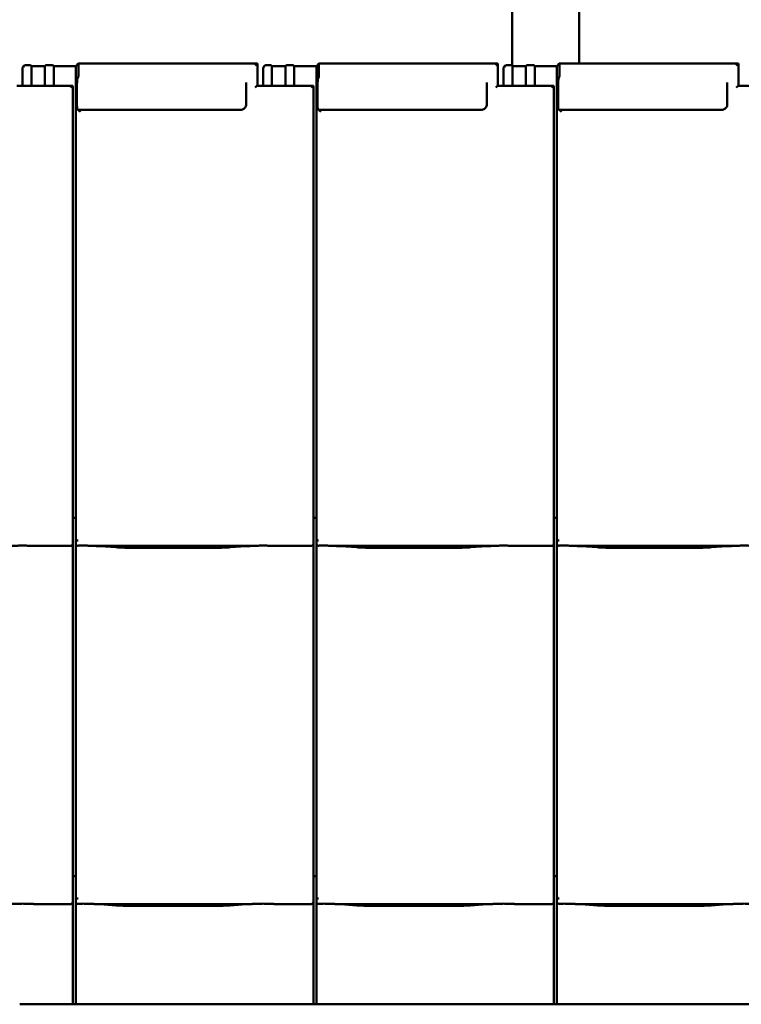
# Model space of a CAD drawing. Header units: millimetres. Extents: x 200 to 13555, y -185 to 8310.
# Tile 38 of 70: x 4682 to 5327, y 5744 to 6624. Entities that reach past the tile are written whole.
import ezdxf

# ---------------------------------------------------------------- set-up
doc = ezdxf.new("R2010")
doc.units = ezdxf.units.MM
doc.header["$LTSCALE"] = 10
doc.layers.add('Sichtbare Kanten(DIN)', color=7, linetype='Continuous', lineweight=50)

msp = doc.modelspace()

# ---------------------------------------------------------------- linework, layer by layer
at = {"layer": 'Sichtbare Kanten(DIN)'}
for p, q in [((5122.14, 6812.74), (5122.14, 6582.55)), ((5182.14, 6812.74), (5182.14, 6584.54)), ((4685.8, 6582.29), (4684.54, 6580.83)), ((4687.39, 6583.06), (4689.89, 6583.06)), ((4691.88, 6582.84), (4692.54, 6582.09)), ((4692.54, 6582.09), (4704.54, 6582.09)), ((4692.54, 6582.09), (4692.54, 6564.69)), ((4704.54, 6582.09), (4705.19, 6582.84)), ((4704.54, 6582.09), (4704.54, 6564.69)), ((4707.18, 6583.06), (4709.89, 6583.06)), ((4711.88, 6582.84), (4712.54, 6582.09)), ((4712.54, 6582.09), (4732.22, 6582.09)), ((4712.54, 6582.09), (4712.54, 6564.69)), ((4732.22, 6582.09), (4734.33, 6584.52)), ((4732.22, 6582.09), (4732.22, 6182.09)), ((4894.52, 6584.54), (4734.35, 6584.54)), ((4734.54, 6582.78), (4734.54, 6574.64)), ((4894.54, 6564.69), (4894.54, 6584.52)), ((4900.8, 6582.29), (4899.54, 6580.83)), ((4902.39, 6583.06), (4904.89, 6583.06)), ((4906.88, 6582.84), (4907.54, 6582.09)), ((4907.54, 6582.09), (4919.54, 6582.09)), ((4907.54, 6582.09), (4907.54, 6564.69)), ((4919.54, 6582.09), (4920.19, 6582.84)), ((4919.54, 6582.09), (4919.54, 6564.69)), ((4922.18, 6583.06), (4924.89, 6583.06)), ((4926.88, 6582.84), (4927.54, 6582.09)), ((4927.54, 6582.09), (4947.22, 6582.09)), ((4927.54, 6582.09), (4927.54, 6564.69)), ((4947.22, 6582.09), (4949.33, 6584.52)), ((4947.22, 6582.09), (4947.22, 6182.09)), ((5109.52, 6584.54), (4949.35, 6584.54)), ((4949.54, 6582.78), (4949.54, 6574.64)), ((5109.54, 6564.69), (5109.54, 6584.52)), ((5115.8, 6582.29), (5114.54, 6580.83)), ((5117.39, 6583.06), (5119.89, 6583.06)), ((5121.88, 6582.84), (5122.54, 6582.09)), ((5122.54, 6582.09), (5134.54, 6582.09)), ((5122.54, 6582.09), (5122.54, 6564.69)), ((5134.54, 6582.09), (5135.19, 6582.84)), ((5134.54, 6582.09), (5134.54, 6564.69)), ((5137.18, 6583.06), (5139.89, 6583.06)), ((5141.88, 6582.84), (5142.54, 6582.09)), ((5142.54, 6582.09), (5162.22, 6582.09)), ((5142.54, 6582.09), (5142.54, 6564.69)), ((5162.22, 6582.09), (5164.33, 6584.52)), ((5162.22, 6582.09), (5162.22, 6182.09)), ((5324.52, 6584.54), (5164.35, 6584.54)), ((5164.54, 6582.78), (5164.54, 6574.64)), ((5324.54, 6564.69), (5324.54, 6584.52)), ((4684.54, 6580.1), (4684.54, 6580.83)), ((4684.54, 6580.1), (4684.54, 6564.69)), ((4899.54, 6580.1), (4899.54, 6580.83)), ((4899.54, 6580.1), (4899.54, 6564.69)), ((5114.54, 6580.1), (5114.54, 6580.83)), ((5114.54, 6580.1), (5114.54, 6564.69)), ((4729.52, 6564.69), (4679.52, 6564.69)), ((4729.54, 6185.2), (4729.54, 6564.67)), ((4733.27, 6565.67), (4733.27, 6547.34)), ((4734.35, 6572.45), (4733.75, 6571.15)), ((4884.54, 6567.41), (4884.54, 6548.03)), ((4944.52, 6564.69), (4894.52, 6564.69)), ((4944.54, 6185.2), (4944.54, 6564.67)), ((4948.27, 6565.67), (4948.27, 6547.34)), ((4949.35, 6572.45), (4948.75, 6571.15)), ((5099.54, 6567.41), (5099.54, 6548.03)), ((5159.52, 6564.69), (5109.52, 6564.69)), ((5159.54, 6185.2), (5159.54, 6564.67)), ((5163.27, 6565.67), (5163.27, 6547.34)), ((5164.35, 6572.45), (5163.75, 6571.15)), ((5314.54, 6567.41), (5314.54, 6548.03)), ((5374.52, 6564.69), (5324.52, 6564.69)), ((4733.75, 6542.95), (4734.35, 6543.05)), ((4879.54, 6543.05), (4734.35, 6543.05)), ((4948.75, 6542.95), (4949.35, 6543.05)), ((5094.54, 6543.05), (4949.35, 6543.05)), ((5163.75, 6542.95), (5164.35, 6543.05)), ((5309.54, 6543.05), (5164.35, 6543.05)), ((4729.54, 6185.2), (4729.54, 6160.4)), ((4732.22, 6178.38), (4729.54, 6178.38)), ((4732.22, 6182.09), (4732.22, 6160.11)), ((4944.54, 6185.2), (4944.54, 6160.4)), ((4947.22, 6178.38), (4944.54, 6178.38)), ((4947.22, 6182.09), (4947.22, 6160.11)), ((5159.54, 6185.2), (5159.54, 6160.4)), ((5162.22, 6178.38), (5159.54, 6178.38)), ((5162.22, 6182.09), (5162.22, 6160.11)), ((4729.54, 6155.36), (4729.54, 6160.4)), ((4732.22, 6160.11), (4732.22, 6155.36)), ((4944.54, 6155.36), (4944.54, 6160.4)), ((4947.22, 6160.11), (4947.22, 6155.36)), ((5159.54, 6155.36), (5159.54, 6160.4)), ((5162.22, 6160.11), (5162.22, 6155.36)), ((4695.74, 6153.34), (4727.54, 6153.34)), ((4729.54, 5865.2), (4729.54, 6155.36)), ((4732.22, 6155.36), (4732.22, 5862.09)), ((4750.08, 6153.34), (4888.47, 6153.34)), ((4754.03, 6153.1), (4768.42, 6152.16)), ((4781.87, 6151.74), (4856.68, 6151.74)), ((4870.13, 6152.16), (4884.52, 6153.1)), ((4910.74, 6153.34), (4942.54, 6153.34)), ((4944.54, 5865.2), (4944.54, 6155.36)), ((4947.22, 6155.36), (4947.22, 5862.09)), ((4965.08, 6153.34), (5103.47, 6153.34)), ((4969.03, 6153.1), (4983.42, 6152.16)), ((4996.87, 6151.74), (5071.68, 6151.74)), ((5085.13, 6152.16), (5099.52, 6153.1)), ((5125.74, 6153.34), (5157.54, 6153.34)), ((5159.54, 5865.2), (5159.54, 6155.36)), ((5162.22, 6155.36), (5162.22, 5862.09)), ((5180.08, 6153.34), (5318.47, 6153.34)), ((5184.03, 6153.1), (5198.42, 6152.16)), ((5211.87, 6151.74), (5286.68, 6151.74)), ((5300.13, 6152.16), (5314.52, 6153.1)), ((4729.54, 5865.2), (4729.54, 5840.4)), ((4732.22, 5862.09), (4732.22, 5840.11)), ((4944.54, 5865.2), (4944.54, 5840.4)), ((4947.22, 5862.09), (4947.22, 5840.11)), ((5159.54, 5865.2), (5159.54, 5840.4)), ((5162.22, 5862.09), (5162.22, 5840.11)), ((4732.22, 5858.38), (4729.54, 5858.38)), ((4947.22, 5858.38), (4944.54, 5858.38)), ((5162.22, 5858.38), (5159.54, 5858.38)), ((4729.54, 5835.36), (4729.54, 5840.4)), ((4729.54, 5743.74), (4729.54, 5835.36)), ((4732.22, 5840.11), (4732.22, 5835.36)), ((4732.22, 5835.36), (4732.22, 5743.74)), ((4944.54, 5835.36), (4944.54, 5840.4)), ((4944.54, 5743.74), (4944.54, 5835.36)), ((4947.22, 5840.11), (4947.22, 5835.36)), ((4947.22, 5835.36), (4947.22, 5743.74)), ((5159.54, 5835.36), (5159.54, 5840.4)), ((5159.54, 5743.74), (5159.54, 5835.36)), ((5162.22, 5840.11), (5162.22, 5835.36)), ((5162.22, 5835.36), (5162.22, 5743.74)), ((4695.74, 5833.34), (4727.54, 5833.34)), ((4750.08, 5833.34), (4888.47, 5833.34)), ((4754.03, 5833.1), (4768.42, 5832.16)), ((4781.87, 5831.74), (4856.68, 5831.74)), ((4870.13, 5832.16), (4884.52, 5833.1)), ((4910.74, 5833.34), (4942.54, 5833.34)), ((4965.08, 5833.34), (5103.47, 5833.34)), ((4969.03, 5833.1), (4983.42, 5832.16)), ((4996.87, 5831.74), (5071.68, 5831.74)), ((5085.13, 5832.16), (5099.52, 5833.1)), ((5125.74, 5833.34), (5157.54, 5833.34)), ((5180.08, 5833.34), (5318.47, 5833.34)), ((5184.03, 5833.1), (5198.42, 5832.16)), ((5211.87, 5831.74), (5286.68, 5831.74)), ((5300.13, 5832.16), (5314.52, 5833.1)), ((4682.06, 5743.74), (4727.54, 5743.74)), ((4727.54, 5743.74), (4729.54, 5743.74)), ((4729.54, 5743.74), (4732.22, 5743.74)), ((4732.22, 5743.74), (4734.35, 5743.74)), ((4734.35, 5743.74), (4736.34, 5743.74)), ((4736.34, 5743.74), (4744.01, 5743.74)), ((4744.01, 5743.74), (4748.77, 5743.74)), ((4748.77, 5743.74), (4768.37, 5743.74)), ((4795.33, 5743.74), (4845.74, 5743.74)), ((4872.7, 5743.74), (4892.31, 5743.74)), ((4892.31, 5743.74), (4897.06, 5743.74)), ((4897.06, 5743.74), (4942.54, 5743.74)), ((4942.54, 5743.74), (4944.54, 5743.74)), ((4944.54, 5743.74), (4947.22, 5743.74)), ((4947.22, 5743.74), (4949.35, 5743.74)), ((4949.35, 5743.74), (4951.34, 5743.74)), ((4951.34, 5743.74), (4959.01, 5743.74)), ((4959.01, 5743.74), (4963.77, 5743.74)), ((4963.77, 5743.74), (4983.37, 5743.74)), ((5010.33, 5743.74), (5060.74, 5743.74)), ((5087.7, 5743.74), (5107.31, 5743.74)), ((5107.31, 5743.74), (5112.06, 5743.74)), ((5112.06, 5743.74), (5157.54, 5743.74)), ((5157.54, 5743.74), (5159.54, 5743.74)), ((5159.54, 5743.74), (5162.22, 5743.74)), ((5162.22, 5743.74), (5164.35, 5743.74)), ((5164.35, 5743.74), (5166.34, 5743.74)), ((5166.34, 5743.74), (5174.01, 5743.74)), ((5174.01, 5743.74), (5178.77, 5743.74)), ((5178.77, 5743.74), (5198.37, 5743.74)), ((5225.33, 5743.74), (5275.74, 5743.74)), ((5302.7, 5743.74), (5322.31, 5743.74)), ((5322.31, 5743.74), (5327.06, 5743.74)), ((5327.06, 5743.74), (5372.54, 5743.74))]:
    msp.add_line(p, q, dxfattribs=at)
for centre, major_axis, ratio, start_param, end_param in [((4687.18, 6580.83), (0.79, 2.12), 0.866961, 0.404989, 1.871065), ((4687.39, 6581.08), (-2.01, 0), 0.987109, 4.712389, 4.817109), ((4689.89, 6582.82), (2, 0), 0.121869, 0.10472, 1.570796), ((4707.18, 6582.82), (-2, 0), 0.121869, 4.712389, 6.178466), ((4709.89, 6582.82), (2, 0), 0.121869, 0.10472, 1.570796), ((4734.33, 6582.54), (-0.03, -2), 0.104304, 1.69432, 3.265116), ((4892.54, 6582.54), (2, 2), 0.061163, 6.222099, 7.792895), ((4902.18, 6580.83), (0.79, 2.12), 0.866961, 0.404989, 1.871065), ((4902.39, 6581.08), (-2.01, 0), 0.987109, 4.712389, 4.817109), ((4904.89, 6582.82), (2, 0), 0.121869, 0.10472, 1.570796), ((4922.18, 6582.82), (-2, 0), 0.121869, 4.712389, 6.178466), ((4924.89, 6582.82), (2, 0), 0.121869, 0.10472, 1.570796), ((4949.33, 6582.54), (-0.03, -2), 0.104304, 1.69432, 3.265116), ((5107.54, 6582.54), (2, 2), 0.061163, 6.222099, 7.792895), ((5117.18, 6580.83), (0.79, 2.12), 0.866961, 0.404989, 1.871065), ((5117.39, 6581.08), (-2.01, 0), 0.987109, 4.712389, 4.817109), ((5119.89, 6582.82), (2, 0), 0.121869, 0.10472, 1.570796), ((5137.18, 6582.82), (-2, 0), 0.121869, 4.712389, 6.178466), ((5139.89, 6582.82), (2, 0), 0.121869, 0.10472, 1.570796), ((5164.33, 6582.54), (-0.03, -2), 0.104304, 1.69432, 3.265116), ((5322.54, 6582.54), (2, 2), 0.061163, 6.222099, 7.792895), ((4734.33, 6574.4), (-0.03, -2), 0.104304, 0.228243, 1.69432), ((4949.33, 6574.4), (-0.03, -2), 0.104304, 0.228243, 1.69432), ((5164.33, 6574.4), (-0.03, -2), 0.104304, 0.228243, 1.69432), ((4727.54, 6562.69), (2, 2), 0.061163, 6.222099, 7.792895), ((4733.8, 6566.28), (-0.06, -5), 0.104304, 3.369836, 4.835913), ((4892.54, 6562.69), (-2, -2), 0.061163, 3.202679, 4.651302), ((4942.54, 6562.69), (2, 2), 0.061163, 6.222099, 7.792895), ((4948.8, 6566.28), (-0.06, -5), 0.104304, 3.369836, 4.835913), ((5107.54, 6562.69), (-2, -2), 0.061163, 3.202679, 4.651302), ((5157.54, 6562.69), (2, 2), 0.061163, 6.222099, 7.792895), ((5163.8, 6566.28), (-0.06, -5), 0.104304, 3.369836, 4.835913), ((5322.54, 6562.69), (-2, -2), 0.061163, 3.202679, 4.651302), ((4733.8, 6547.95), (-0.06, -5), 0.104304, 4.835913, 6.301989), ((4948.8, 6547.95), (-0.06, -5), 0.104304, 4.835913, 6.301989), ((5163.8, 6547.95), (-0.06, -5), 0.104304, 4.835913, 6.301989), ((4736.34, 6541.05), (-2, 2), 0.061163, 4.773475, 6.239552), ((4951.34, 6541.05), (-2, 2), 0.061163, 4.773475, 6.239552), ((5166.34, 6541.05), (-2, 2), 0.061163, 4.773475, 6.239552), ((4734.22, 6165.76), (-1.9, -5.99), 0.101889, 5.972814, 5.990966), ((4734.22, 6160.08), (1.97, -0.34), 0.953832, 3.32216, 4.874804), ((4949.22, 6165.76), (-1.9, -5.99), 0.101889, 5.972814, 5.990966), ((4949.22, 6160.08), (1.97, -0.34), 0.953832, 3.32216, 4.874804), ((5164.22, 6165.76), (-1.9, -5.99), 0.101889, 5.972814, 5.990966), ((5164.22, 6160.08), (1.97, -0.34), 0.953832, 3.32216, 4.874804), ((4727.54, 6155.36), (0, -2.02), 0.992203, 0, 1.570796), ((4734.22, 6155.36), (0, -2.02), 0.992203, 4.712389, 5.523328), ((4942.54, 6155.36), (0, -2.02), 0.992203, 0, 1.570796), ((4949.22, 6155.36), (0, -2.02), 0.992203, 4.712389, 5.523328), ((5157.54, 6155.36), (0, -2.02), 0.992203, 0, 1.570796), ((5164.22, 6155.36), (0, -2.02), 0.992203, 4.712389, 5.523328), ((4727.54, 5835.36), (0, -2.02), 0.992203, 0, 1.570796), ((4734.22, 5845.76), (-1.9, -5.99), 0.101889, 5.972814, 5.990966), ((4734.22, 5840.08), (1.97, -0.34), 0.953832, 3.32216, 4.874804), ((4734.22, 5835.36), (0, -2.02), 0.992203, 4.712389, 5.523328), ((4942.54, 5835.36), (0, -2.02), 0.992203, 0, 1.570796), ((4949.22, 5845.76), (-1.9, -5.99), 0.101889, 5.972814, 5.990966), ((4949.22, 5840.08), (1.97, -0.34), 0.953832, 3.32216, 4.874804), ((4949.22, 5835.36), (0, -2.02), 0.992203, 4.712389, 5.523328), ((5157.54, 5835.36), (0, -2.02), 0.992203, 0, 1.570796), ((5164.22, 5845.76), (-1.9, -5.99), 0.101889, 5.972814, 5.990966), ((5164.22, 5840.08), (1.97, -0.34), 0.953832, 3.32216, 4.874804), ((5164.22, 5835.36), (0, -2.02), 0.992203, 4.712389, 5.523328)]:
    msp.add_ellipse(centre, major_axis=major_axis, ratio=ratio, start_param=start_param, end_param=end_param, dxfattribs=at)
for points, knots in [([(4884.54, 6548.03), (4884.54, 6547.51), (4884.45, 6546.99), (4884.13, 6546), (4883.89, 6545.53), (4883.27, 6544.68), (4882.9, 6544.31), (4882.05, 6543.69), (4881.58, 6543.45), (4880.58, 6543.13), (4880.06, 6543.05), (4879.54, 6543.05)], [-1.570796, -1.570796, -1.570796, -1.570796, -1.256637, -1.256637, -0.942478, -0.942478, -0.628319, -0.628319, -0.314159, -0.314159, 0, 0, 0, 0]), ([(5099.54, 6548.03), (5099.54, 6547.51), (5099.45, 6546.99), (5099.13, 6546), (5098.89, 6545.53), (5098.27, 6544.68), (5097.9, 6544.31), (5097.05, 6543.69), (5096.58, 6543.45), (5095.58, 6543.13), (5095.06, 6543.05), (5094.54, 6543.05)], [-1.570796, -1.570796, -1.570796, -1.570796, -1.256637, -1.256637, -0.942478, -0.942478, -0.628319, -0.628319, -0.314159, -0.314159, 0, 0, 0, 0]), ([(5314.54, 6548.03), (5314.54, 6547.51), (5314.45, 6546.99), (5314.13, 6546), (5313.89, 6545.53), (5313.27, 6544.68), (5312.9, 6544.31), (5312.05, 6543.69), (5311.58, 6543.45), (5310.58, 6543.13), (5310.06, 6543.05), (5309.54, 6543.05)], [-1.570796, -1.570796, -1.570796, -1.570796, -1.256637, -1.256637, -0.942478, -0.942478, -0.628319, -0.628319, -0.314159, -0.314159, 0, 0, 0, 0]), ([(4695.74, 6153.34), (4695.38, 6153.34), (4694.99, 6153.36), (4694.21, 6153.39), (4693.82, 6153.41), (4692.08, 6153.49), (4690.57, 6153.56), (4687.53, 6153.65), (4686, 6153.68), (4683.21, 6153.68), (4681.68, 6153.65), (4678.64, 6153.56), (4677.13, 6153.49), (4675.4, 6153.41), (4675, 6153.39), (4674.22, 6153.36), (4673.83, 6153.34), (4673.47, 6153.34)], [1.226544, 1.226544, 1.226544, 1.226544, 1.334775, 1.334775, 1.443007, 1.443007, 1.860908, 1.860908, 2.278809, 2.278809, 2.69671, 2.69671, 3.11461, 3.11461, 3.222842, 3.222842, 3.331074, 3.331074, 3.331074, 3.331074]), ([(4694.98, 6153.36), (4694.96, 6153.36), (4694.94, 6153.36), (4694.9, 6153.36), (4694.89, 6153.36), (4694.85, 6153.36), (4694.83, 6153.36), (4694.8, 6153.36), (4694.78, 6153.37), (4694.74, 6153.37), (4694.72, 6153.37), (4694.7, 6153.37)], [4.37952398, 4.37952398, 4.37952398, 4.37952398, 4.381345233, 4.381345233, 4.383166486, 4.383166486, 4.384987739, 4.384987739, 4.386808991, 4.386808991, 4.388630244, 4.388630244, 4.388630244, 4.388630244]), ([(4732.85, 6153.89), (4732.98, 6153.81), (4733.12, 6153.75), (4733.43, 6153.65), (4733.61, 6153.62), (4733.86, 6153.6), (4733.93, 6153.6), (4734.05, 6153.6), (4734.1, 6153.6), (4734.17, 6153.6), (4734.2, 6153.6), (4734.22, 6153.6)], [-0.5371849, -0.5371849, -0.5371849, -0.5371849, -0.4701715, -0.4701715, -0.3994312, -0.3994312, -0.370279, -0.370279, -0.3542794, -0.3542794, -0.3446725, -0.3446725, -0.3446725, -0.3446725]), ([(4750.08, 6153.34), (4749.72, 6153.34), (4749.33, 6153.36), (4748.55, 6153.39), (4748.15, 6153.41), (4746.42, 6153.49), (4744.91, 6153.56), (4741.87, 6153.65), (4740.34, 6153.68), (4738.94, 6153.68), (4737.55, 6153.68), (4736.02, 6153.65), (4734.41, 6153.61), (4734.32, 6153.6), (4734.22, 6153.6)], [-1.052265, -1.052265, -1.052265, -1.052265, -0.944033, -0.944033, -0.835802, -0.835802, -0.417901, -0.417901, 0, 0, 0, 0.417901, 0.417901, 0.44326, 0.44326, 0.44326, 0.44326]), ([(4749.04, 6153.37), (4749.39, 6153.35), (4749.73, 6153.34), (4750.41, 6153.31), (4750.75, 6153.29), (4751.42, 6153.26), (4751.75, 6153.24), (4752.41, 6153.2), (4752.74, 6153.18), (4753.39, 6153.15), (4753.71, 6153.13), (4754.03, 6153.1)], [1.8945551, 1.8945551, 1.8945551, 1.8945551, 1.9289476, 1.9289476, 1.9633401, 1.9633401, 1.9977326, 1.9977326, 2.0321251, 2.0321251, 2.0665177, 2.0665177, 2.0665177, 2.0665177]), ([(4781.87, 6151.74), (4780.93, 6151.74), (4780, 6151.75), (4778.14, 6151.77), (4777.22, 6151.79), (4775.39, 6151.83), (4774.48, 6151.86), (4772.69, 6151.93), (4771.81, 6151.96), (4770.09, 6152.05), (4769.24, 6152.1), (4768.42, 6152.16)], [4.712389, 4.712389, 4.712389, 4.712389, 4.8115332, 4.8115332, 4.9106775, 4.9106775, 5.0098218, 5.0098218, 5.108966, 5.108966, 5.2081103, 5.2081103, 5.2081103, 5.2081103]), ([(4870.13, 6152.16), (4869.31, 6152.1), (4868.46, 6152.05), (4866.74, 6151.96), (4865.86, 6151.93), (4864.07, 6151.86), (4863.16, 6151.83), (4861.33, 6151.79), (4860.41, 6151.77), (4858.55, 6151.75), (4857.62, 6151.74), (4856.68, 6151.74)], [4.2166677, 4.2166677, 4.2166677, 4.2166677, 4.3158119, 4.3158119, 4.4149562, 4.4149562, 4.5141004, 4.5141004, 4.6132447, 4.6132447, 4.712389, 4.712389, 4.712389, 4.712389]), ([(4889.51, 6153.37), (4889.16, 6153.35), (4888.82, 6153.34), (4888.14, 6153.31), (4887.8, 6153.29), (4887.13, 6153.26), (4886.8, 6153.24), (4886.14, 6153.2), (4885.81, 6153.18), (4885.16, 6153.15), (4884.83, 6153.13), (4884.52, 6153.1)], [5.0361477, 5.0361477, 5.0361477, 5.0361477, 5.0705402, 5.0705402, 5.1049328, 5.1049328, 5.1393253, 5.1393253, 5.1737178, 5.1737178, 5.2081103, 5.2081103, 5.2081103, 5.2081103]), ([(4910.74, 6153.34), (4910.38, 6153.34), (4909.99, 6153.36), (4909.21, 6153.39), (4908.82, 6153.41), (4907.08, 6153.49), (4905.57, 6153.56), (4902.53, 6153.65), (4901, 6153.68), (4898.21, 6153.68), (4896.68, 6153.65), (4893.64, 6153.56), (4892.13, 6153.49), (4890.4, 6153.41), (4890, 6153.39), (4889.22, 6153.36), (4888.83, 6153.34), (4888.47, 6153.34)], [1.226544, 1.226544, 1.226544, 1.226544, 1.334775, 1.334775, 1.443007, 1.443007, 1.860908, 1.860908, 2.278809, 2.278809, 2.69671, 2.69671, 3.11461, 3.11461, 3.222842, 3.222842, 3.331074, 3.331074, 3.331074, 3.331074]), ([(4909.98, 6153.36), (4909.96, 6153.36), (4909.94, 6153.36), (4909.9, 6153.36), (4909.89, 6153.36), (4909.85, 6153.36), (4909.83, 6153.36), (4909.8, 6153.36), (4909.78, 6153.37), (4909.74, 6153.37), (4909.72, 6153.37), (4909.7, 6153.37)], [4.37952398, 4.37952398, 4.37952398, 4.37952398, 4.381345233, 4.381345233, 4.383166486, 4.383166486, 4.384987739, 4.384987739, 4.386808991, 4.386808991, 4.388630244, 4.388630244, 4.388630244, 4.388630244]), ([(4947.85, 6153.89), (4947.98, 6153.81), (4948.12, 6153.75), (4948.43, 6153.65), (4948.61, 6153.62), (4948.86, 6153.6), (4948.93, 6153.6), (4949.05, 6153.6), (4949.1, 6153.6), (4949.17, 6153.6), (4949.2, 6153.6), (4949.22, 6153.6)], [-0.5371849, -0.5371849, -0.5371849, -0.5371849, -0.4701715, -0.4701715, -0.3994312, -0.3994312, -0.370279, -0.370279, -0.3542794, -0.3542794, -0.3446725, -0.3446725, -0.3446725, -0.3446725]), ([(4965.08, 6153.34), (4964.72, 6153.34), (4964.33, 6153.36), (4963.55, 6153.39), (4963.15, 6153.41), (4961.42, 6153.49), (4959.91, 6153.56), (4956.87, 6153.65), (4955.34, 6153.68), (4953.94, 6153.68), (4952.55, 6153.68), (4951.02, 6153.65), (4949.41, 6153.61), (4949.32, 6153.6), (4949.22, 6153.6)], [-1.052265, -1.052265, -1.052265, -1.052265, -0.944033, -0.944033, -0.835802, -0.835802, -0.417901, -0.417901, 0, 0, 0, 0.417901, 0.417901, 0.44326, 0.44326, 0.44326, 0.44326]), ([(4964.04, 6153.37), (4964.39, 6153.35), (4964.73, 6153.34), (4965.41, 6153.31), (4965.75, 6153.29), (4966.42, 6153.26), (4966.75, 6153.24), (4967.41, 6153.2), (4967.74, 6153.18), (4968.39, 6153.15), (4968.71, 6153.13), (4969.03, 6153.1)], [1.8945551, 1.8945551, 1.8945551, 1.8945551, 1.9289476, 1.9289476, 1.9633401, 1.9633401, 1.9977326, 1.9977326, 2.0321251, 2.0321251, 2.0665177, 2.0665177, 2.0665177, 2.0665177]), ([(4996.87, 6151.74), (4995.93, 6151.74), (4995, 6151.75), (4993.14, 6151.77), (4992.22, 6151.79), (4990.39, 6151.83), (4989.48, 6151.86), (4987.69, 6151.93), (4986.81, 6151.96), (4985.09, 6152.05), (4984.24, 6152.1), (4983.42, 6152.16)], [4.712389, 4.712389, 4.712389, 4.712389, 4.8115332, 4.8115332, 4.9106775, 4.9106775, 5.0098218, 5.0098218, 5.108966, 5.108966, 5.2081103, 5.2081103, 5.2081103, 5.2081103]), ([(5085.13, 6152.16), (5084.31, 6152.1), (5083.46, 6152.05), (5081.74, 6151.96), (5080.86, 6151.93), (5079.07, 6151.86), (5078.16, 6151.83), (5076.33, 6151.79), (5075.41, 6151.77), (5073.55, 6151.75), (5072.62, 6151.74), (5071.68, 6151.74)], [4.2166677, 4.2166677, 4.2166677, 4.2166677, 4.3158119, 4.3158119, 4.4149562, 4.4149562, 4.5141004, 4.5141004, 4.6132447, 4.6132447, 4.712389, 4.712389, 4.712389, 4.712389]), ([(5104.51, 6153.37), (5104.16, 6153.35), (5103.82, 6153.34), (5103.14, 6153.31), (5102.8, 6153.29), (5102.13, 6153.26), (5101.8, 6153.24), (5101.14, 6153.2), (5100.81, 6153.18), (5100.16, 6153.15), (5099.83, 6153.13), (5099.52, 6153.1)], [5.0361477, 5.0361477, 5.0361477, 5.0361477, 5.0705402, 5.0705402, 5.1049328, 5.1049328, 5.1393253, 5.1393253, 5.1737178, 5.1737178, 5.2081103, 5.2081103, 5.2081103, 5.2081103]), ([(5125.74, 6153.34), (5125.38, 6153.34), (5124.99, 6153.36), (5124.21, 6153.39), (5123.82, 6153.41), (5122.08, 6153.49), (5120.57, 6153.56), (5117.53, 6153.65), (5116, 6153.68), (5113.21, 6153.68), (5111.68, 6153.65), (5108.64, 6153.56), (5107.13, 6153.49), (5105.4, 6153.41), (5105, 6153.39), (5104.22, 6153.36), (5103.83, 6153.34), (5103.47, 6153.34)], [1.226544, 1.226544, 1.226544, 1.226544, 1.334775, 1.334775, 1.443007, 1.443007, 1.860908, 1.860908, 2.278809, 2.278809, 2.69671, 2.69671, 3.11461, 3.11461, 3.222842, 3.222842, 3.331074, 3.331074, 3.331074, 3.331074]), ([(5124.98, 6153.36), (5124.96, 6153.36), (5124.94, 6153.36), (5124.9, 6153.36), (5124.89, 6153.36), (5124.85, 6153.36), (5124.83, 6153.36), (5124.8, 6153.36), (5124.78, 6153.37), (5124.74, 6153.37), (5124.72, 6153.37), (5124.7, 6153.37)], [4.37952398, 4.37952398, 4.37952398, 4.37952398, 4.381345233, 4.381345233, 4.383166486, 4.383166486, 4.384987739, 4.384987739, 4.386808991, 4.386808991, 4.388630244, 4.388630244, 4.388630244, 4.388630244]), ([(5162.85, 6153.89), (5162.98, 6153.81), (5163.12, 6153.75), (5163.43, 6153.65), (5163.61, 6153.62), (5163.86, 6153.6), (5163.93, 6153.6), (5164.05, 6153.6), (5164.1, 6153.6), (5164.17, 6153.6), (5164.2, 6153.6), (5164.22, 6153.6)], [-0.5371849, -0.5371849, -0.5371849, -0.5371849, -0.4701715, -0.4701715, -0.3994312, -0.3994312, -0.370279, -0.370279, -0.3542794, -0.3542794, -0.3446725, -0.3446725, -0.3446725, -0.3446725]), ([(5180.08, 6153.34), (5179.72, 6153.34), (5179.33, 6153.36), (5178.55, 6153.39), (5178.15, 6153.41), (5176.42, 6153.49), (5174.91, 6153.56), (5171.87, 6153.65), (5170.34, 6153.68), (5168.94, 6153.68), (5167.55, 6153.68), (5166.02, 6153.65), (5164.41, 6153.61), (5164.32, 6153.6), (5164.22, 6153.6)], [-1.052265, -1.052265, -1.052265, -1.052265, -0.944033, -0.944033, -0.835802, -0.835802, -0.417901, -0.417901, 0, 0, 0, 0.417901, 0.417901, 0.44326, 0.44326, 0.44326, 0.44326]), ([(5179.04, 6153.37), (5179.39, 6153.35), (5179.73, 6153.34), (5180.41, 6153.31), (5180.75, 6153.29), (5181.42, 6153.26), (5181.75, 6153.24), (5182.41, 6153.2), (5182.74, 6153.18), (5183.39, 6153.15), (5183.71, 6153.13), (5184.03, 6153.1)], [1.8945551, 1.8945551, 1.8945551, 1.8945551, 1.9289476, 1.9289476, 1.9633401, 1.9633401, 1.9977326, 1.9977326, 2.0321251, 2.0321251, 2.0665177, 2.0665177, 2.0665177, 2.0665177]), ([(5211.87, 6151.74), (5210.93, 6151.74), (5210, 6151.75), (5208.14, 6151.77), (5207.22, 6151.79), (5205.39, 6151.83), (5204.48, 6151.86), (5202.69, 6151.93), (5201.81, 6151.96), (5200.09, 6152.05), (5199.24, 6152.1), (5198.42, 6152.16)], [4.712389, 4.712389, 4.712389, 4.712389, 4.8115332, 4.8115332, 4.9106775, 4.9106775, 5.0098218, 5.0098218, 5.108966, 5.108966, 5.2081103, 5.2081103, 5.2081103, 5.2081103]), ([(5300.13, 6152.16), (5299.31, 6152.1), (5298.46, 6152.05), (5296.74, 6151.96), (5295.86, 6151.93), (5294.07, 6151.86), (5293.16, 6151.83), (5291.33, 6151.79), (5290.41, 6151.77), (5288.55, 6151.75), (5287.62, 6151.74), (5286.68, 6151.74)], [4.2166677, 4.2166677, 4.2166677, 4.2166677, 4.3158119, 4.3158119, 4.4149562, 4.4149562, 4.5141004, 4.5141004, 4.6132447, 4.6132447, 4.712389, 4.712389, 4.712389, 4.712389]), ([(5319.51, 6153.37), (5319.16, 6153.35), (5318.82, 6153.34), (5318.14, 6153.31), (5317.8, 6153.29), (5317.13, 6153.26), (5316.8, 6153.24), (5316.14, 6153.2), (5315.81, 6153.18), (5315.16, 6153.15), (5314.83, 6153.13), (5314.52, 6153.1)], [5.0361477, 5.0361477, 5.0361477, 5.0361477, 5.0705402, 5.0705402, 5.1049328, 5.1049328, 5.1393253, 5.1393253, 5.1737178, 5.1737178, 5.2081103, 5.2081103, 5.2081103, 5.2081103]), ([(5340.74, 6153.34), (5340.38, 6153.34), (5339.99, 6153.36), (5339.21, 6153.39), (5338.82, 6153.41), (5337.08, 6153.49), (5335.57, 6153.56), (5332.53, 6153.65), (5331, 6153.68), (5328.21, 6153.68), (5326.68, 6153.65), (5323.64, 6153.56), (5322.13, 6153.49), (5320.4, 6153.41), (5320, 6153.39), (5319.22, 6153.36), (5318.83, 6153.34), (5318.47, 6153.34)], [1.226544, 1.226544, 1.226544, 1.226544, 1.334775, 1.334775, 1.443007, 1.443007, 1.860908, 1.860908, 2.278809, 2.278809, 2.69671, 2.69671, 3.11461, 3.11461, 3.222842, 3.222842, 3.331074, 3.331074, 3.331074, 3.331074]), ([(4732.85, 5833.89), (4732.98, 5833.81), (4733.12, 5833.75), (4733.43, 5833.65), (4733.61, 5833.62), (4733.86, 5833.6), (4733.93, 5833.6), (4734.05, 5833.6), (4734.1, 5833.6), (4734.17, 5833.6), (4734.2, 5833.6), (4734.22, 5833.6)], [-0.5371849, -0.5371849, -0.5371849, -0.5371849, -0.4701715, -0.4701715, -0.3994312, -0.3994312, -0.370279, -0.370279, -0.3542794, -0.3542794, -0.3446725, -0.3446725, -0.3446725, -0.3446725]), ([(4947.85, 5833.89), (4947.98, 5833.81), (4948.12, 5833.75), (4948.43, 5833.65), (4948.61, 5833.62), (4948.86, 5833.6), (4948.93, 5833.6), (4949.05, 5833.6), (4949.1, 5833.6), (4949.17, 5833.6), (4949.2, 5833.6), (4949.22, 5833.6)], [-0.5371849, -0.5371849, -0.5371849, -0.5371849, -0.4701715, -0.4701715, -0.3994312, -0.3994312, -0.370279, -0.370279, -0.3542794, -0.3542794, -0.3446725, -0.3446725, -0.3446725, -0.3446725]), ([(5162.85, 5833.89), (5162.98, 5833.81), (5163.12, 5833.75), (5163.43, 5833.65), (5163.61, 5833.62), (5163.86, 5833.6), (5163.93, 5833.6), (5164.05, 5833.6), (5164.1, 5833.6), (5164.17, 5833.6), (5164.2, 5833.6), (5164.22, 5833.6)], [-0.5371849, -0.5371849, -0.5371849, -0.5371849, -0.4701715, -0.4701715, -0.3994312, -0.3994312, -0.370279, -0.370279, -0.3542794, -0.3542794, -0.3446725, -0.3446725, -0.3446725, -0.3446725]), ([(4695.74, 5833.34), (4695.38, 5833.34), (4694.99, 5833.36), (4694.21, 5833.39), (4693.82, 5833.41), (4692.08, 5833.49), (4690.57, 5833.56), (4687.53, 5833.65), (4686, 5833.68), (4683.21, 5833.68), (4681.68, 5833.65), (4678.64, 5833.56), (4677.13, 5833.49), (4675.4, 5833.41), (4675, 5833.39), (4674.22, 5833.36), (4673.83, 5833.34), (4673.47, 5833.34)], [1.226544, 1.226544, 1.226544, 1.226544, 1.334775, 1.334775, 1.443007, 1.443007, 1.860908, 1.860908, 2.278809, 2.278809, 2.69671, 2.69671, 3.11461, 3.11461, 3.222842, 3.222842, 3.331074, 3.331074, 3.331074, 3.331074]), ([(4694.98, 5833.36), (4694.96, 5833.36), (4694.94, 5833.36), (4694.9, 5833.36), (4694.89, 5833.36), (4694.85, 5833.36), (4694.83, 5833.36), (4694.8, 5833.36), (4694.78, 5833.37), (4694.74, 5833.37), (4694.72, 5833.37), (4694.7, 5833.37)], [4.37952398, 4.37952398, 4.37952398, 4.37952398, 4.381345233, 4.381345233, 4.383166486, 4.383166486, 4.384987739, 4.384987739, 4.386808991, 4.386808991, 4.388630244, 4.388630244, 4.388630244, 4.388630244]), ([(4750.08, 5833.34), (4749.72, 5833.34), (4749.33, 5833.36), (4748.55, 5833.39), (4748.15, 5833.41), (4746.42, 5833.49), (4744.91, 5833.56), (4741.87, 5833.65), (4740.34, 5833.68), (4738.94, 5833.68), (4737.55, 5833.68), (4736.02, 5833.65), (4734.41, 5833.61), (4734.32, 5833.6), (4734.22, 5833.6)], [-1.052265, -1.052265, -1.052265, -1.052265, -0.944033, -0.944033, -0.835802, -0.835802, -0.417901, -0.417901, 0, 0, 0, 0.417901, 0.417901, 0.44326, 0.44326, 0.44326, 0.44326]), ([(4749.04, 5833.37), (4749.39, 5833.35), (4749.73, 5833.34), (4750.41, 5833.31), (4750.75, 5833.29), (4751.42, 5833.26), (4751.75, 5833.24), (4752.41, 5833.2), (4752.74, 5833.18), (4753.39, 5833.15), (4753.71, 5833.13), (4754.03, 5833.1)], [1.8945551, 1.8945551, 1.8945551, 1.8945551, 1.9289476, 1.9289476, 1.9633401, 1.9633401, 1.9977326, 1.9977326, 2.0321251, 2.0321251, 2.0665177, 2.0665177, 2.0665177, 2.0665177]), ([(4781.87, 5831.74), (4780.93, 5831.74), (4780, 5831.75), (4778.14, 5831.77), (4777.22, 5831.79), (4775.39, 5831.83), (4774.48, 5831.86), (4772.69, 5831.93), (4771.81, 5831.96), (4770.09, 5832.05), (4769.24, 5832.1), (4768.42, 5832.16)], [4.712389, 4.712389, 4.712389, 4.712389, 4.8115332, 4.8115332, 4.9106775, 4.9106775, 5.0098218, 5.0098218, 5.108966, 5.108966, 5.2081103, 5.2081103, 5.2081103, 5.2081103]), ([(4870.13, 5832.16), (4869.31, 5832.1), (4868.46, 5832.05), (4866.74, 5831.96), (4865.86, 5831.93), (4864.07, 5831.86), (4863.16, 5831.83), (4861.33, 5831.79), (4860.41, 5831.77), (4858.55, 5831.75), (4857.62, 5831.74), (4856.68, 5831.74)], [4.2166677, 4.2166677, 4.2166677, 4.2166677, 4.3158119, 4.3158119, 4.4149562, 4.4149562, 4.5141004, 4.5141004, 4.6132447, 4.6132447, 4.712389, 4.712389, 4.712389, 4.712389]), ([(4889.51, 5833.37), (4889.16, 5833.35), (4888.82, 5833.34), (4888.14, 5833.31), (4887.8, 5833.29), (4887.13, 5833.26), (4886.8, 5833.24), (4886.14, 5833.2), (4885.81, 5833.18), (4885.16, 5833.15), (4884.83, 5833.13), (4884.52, 5833.1)], [5.0361477, 5.0361477, 5.0361477, 5.0361477, 5.0705402, 5.0705402, 5.1049328, 5.1049328, 5.1393253, 5.1393253, 5.1737178, 5.1737178, 5.2081103, 5.2081103, 5.2081103, 5.2081103]), ([(4910.74, 5833.34), (4910.38, 5833.34), (4909.99, 5833.36), (4909.21, 5833.39), (4908.82, 5833.41), (4907.08, 5833.49), (4905.57, 5833.56), (4902.53, 5833.65), (4901, 5833.68), (4898.21, 5833.68), (4896.68, 5833.65), (4893.64, 5833.56), (4892.13, 5833.49), (4890.4, 5833.41), (4890, 5833.39), (4889.22, 5833.36), (4888.83, 5833.34), (4888.47, 5833.34)], [1.226544, 1.226544, 1.226544, 1.226544, 1.334775, 1.334775, 1.443007, 1.443007, 1.860908, 1.860908, 2.278809, 2.278809, 2.69671, 2.69671, 3.11461, 3.11461, 3.222842, 3.222842, 3.331074, 3.331074, 3.331074, 3.331074]), ([(4909.98, 5833.36), (4909.96, 5833.36), (4909.94, 5833.36), (4909.9, 5833.36), (4909.89, 5833.36), (4909.85, 5833.36), (4909.83, 5833.36), (4909.8, 5833.36), (4909.78, 5833.37), (4909.74, 5833.37), (4909.72, 5833.37), (4909.7, 5833.37)], [4.37952398, 4.37952398, 4.37952398, 4.37952398, 4.381345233, 4.381345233, 4.383166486, 4.383166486, 4.384987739, 4.384987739, 4.386808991, 4.386808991, 4.388630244, 4.388630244, 4.388630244, 4.388630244]), ([(4965.08, 5833.34), (4964.72, 5833.34), (4964.33, 5833.36), (4963.55, 5833.39), (4963.15, 5833.41), (4961.42, 5833.49), (4959.91, 5833.56), (4956.87, 5833.65), (4955.34, 5833.68), (4953.94, 5833.68), (4952.55, 5833.68), (4951.02, 5833.65), (4949.41, 5833.61), (4949.32, 5833.6), (4949.22, 5833.6)], [-1.052265, -1.052265, -1.052265, -1.052265, -0.944033, -0.944033, -0.835802, -0.835802, -0.417901, -0.417901, 0, 0, 0, 0.417901, 0.417901, 0.44326, 0.44326, 0.44326, 0.44326]), ([(4964.04, 5833.37), (4964.39, 5833.35), (4964.73, 5833.34), (4965.41, 5833.31), (4965.75, 5833.29), (4966.42, 5833.26), (4966.75, 5833.24), (4967.41, 5833.2), (4967.74, 5833.18), (4968.39, 5833.15), (4968.71, 5833.13), (4969.03, 5833.1)], [1.8945551, 1.8945551, 1.8945551, 1.8945551, 1.9289476, 1.9289476, 1.9633401, 1.9633401, 1.9977326, 1.9977326, 2.0321251, 2.0321251, 2.0665177, 2.0665177, 2.0665177, 2.0665177]), ([(4996.87, 5831.74), (4995.93, 5831.74), (4995, 5831.75), (4993.14, 5831.77), (4992.22, 5831.79), (4990.39, 5831.83), (4989.48, 5831.86), (4987.69, 5831.93), (4986.81, 5831.96), (4985.09, 5832.05), (4984.24, 5832.1), (4983.42, 5832.16)], [4.712389, 4.712389, 4.712389, 4.712389, 4.8115332, 4.8115332, 4.9106775, 4.9106775, 5.0098218, 5.0098218, 5.108966, 5.108966, 5.2081103, 5.2081103, 5.2081103, 5.2081103]), ([(5085.13, 5832.16), (5084.31, 5832.1), (5083.46, 5832.05), (5081.74, 5831.96), (5080.86, 5831.93), (5079.07, 5831.86), (5078.16, 5831.83), (5076.33, 5831.79), (5075.41, 5831.77), (5073.55, 5831.75), (5072.62, 5831.74), (5071.68, 5831.74)], [4.2166677, 4.2166677, 4.2166677, 4.2166677, 4.3158119, 4.3158119, 4.4149562, 4.4149562, 4.5141004, 4.5141004, 4.6132447, 4.6132447, 4.712389, 4.712389, 4.712389, 4.712389]), ([(5104.51, 5833.37), (5104.16, 5833.35), (5103.82, 5833.34), (5103.14, 5833.31), (5102.8, 5833.29), (5102.13, 5833.26), (5101.8, 5833.24), (5101.14, 5833.2), (5100.81, 5833.18), (5100.16, 5833.15), (5099.83, 5833.13), (5099.52, 5833.1)], [5.0361477, 5.0361477, 5.0361477, 5.0361477, 5.0705402, 5.0705402, 5.1049328, 5.1049328, 5.1393253, 5.1393253, 5.1737178, 5.1737178, 5.2081103, 5.2081103, 5.2081103, 5.2081103]), ([(5125.74, 5833.34), (5125.38, 5833.34), (5124.99, 5833.36), (5124.21, 5833.39), (5123.82, 5833.41), (5122.08, 5833.49), (5120.57, 5833.56), (5117.53, 5833.65), (5116, 5833.68), (5113.21, 5833.68), (5111.68, 5833.65), (5108.64, 5833.56), (5107.13, 5833.49), (5105.4, 5833.41), (5105, 5833.39), (5104.22, 5833.36), (5103.83, 5833.34), (5103.47, 5833.34)], [1.226544, 1.226544, 1.226544, 1.226544, 1.334775, 1.334775, 1.443007, 1.443007, 1.860908, 1.860908, 2.278809, 2.278809, 2.69671, 2.69671, 3.11461, 3.11461, 3.222842, 3.222842, 3.331074, 3.331074, 3.331074, 3.331074]), ([(5124.98, 5833.36), (5124.96, 5833.36), (5124.94, 5833.36), (5124.9, 5833.36), (5124.89, 5833.36), (5124.85, 5833.36), (5124.83, 5833.36), (5124.8, 5833.36), (5124.78, 5833.37), (5124.74, 5833.37), (5124.72, 5833.37), (5124.7, 5833.37)], [4.37952398, 4.37952398, 4.37952398, 4.37952398, 4.381345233, 4.381345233, 4.383166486, 4.383166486, 4.384987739, 4.384987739, 4.386808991, 4.386808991, 4.388630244, 4.388630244, 4.388630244, 4.388630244]), ([(5180.08, 5833.34), (5179.72, 5833.34), (5179.33, 5833.36), (5178.55, 5833.39), (5178.15, 5833.41), (5176.42, 5833.49), (5174.91, 5833.56), (5171.87, 5833.65), (5170.34, 5833.68), (5168.94, 5833.68), (5167.55, 5833.68), (5166.02, 5833.65), (5164.41, 5833.61), (5164.32, 5833.6), (5164.22, 5833.6)], [-1.052265, -1.052265, -1.052265, -1.052265, -0.944033, -0.944033, -0.835802, -0.835802, -0.417901, -0.417901, 0, 0, 0, 0.417901, 0.417901, 0.44326, 0.44326, 0.44326, 0.44326]), ([(5179.04, 5833.37), (5179.39, 5833.35), (5179.73, 5833.34), (5180.41, 5833.31), (5180.75, 5833.29), (5181.42, 5833.26), (5181.75, 5833.24), (5182.41, 5833.2), (5182.74, 5833.18), (5183.39, 5833.15), (5183.71, 5833.13), (5184.03, 5833.1)], [1.8945551, 1.8945551, 1.8945551, 1.8945551, 1.9289476, 1.9289476, 1.9633401, 1.9633401, 1.9977326, 1.9977326, 2.0321251, 2.0321251, 2.0665177, 2.0665177, 2.0665177, 2.0665177]), ([(5211.87, 5831.74), (5210.93, 5831.74), (5210, 5831.75), (5208.14, 5831.77), (5207.22, 5831.79), (5205.39, 5831.83), (5204.48, 5831.86), (5202.69, 5831.93), (5201.81, 5831.96), (5200.09, 5832.05), (5199.24, 5832.1), (5198.42, 5832.16)], [4.712389, 4.712389, 4.712389, 4.712389, 4.8115332, 4.8115332, 4.9106775, 4.9106775, 5.0098218, 5.0098218, 5.108966, 5.108966, 5.2081103, 5.2081103, 5.2081103, 5.2081103]), ([(5300.13, 5832.16), (5299.31, 5832.1), (5298.46, 5832.05), (5296.74, 5831.96), (5295.86, 5831.93), (5294.07, 5831.86), (5293.16, 5831.83), (5291.33, 5831.79), (5290.41, 5831.77), (5288.55, 5831.75), (5287.62, 5831.74), (5286.68, 5831.74)], [4.2166677, 4.2166677, 4.2166677, 4.2166677, 4.3158119, 4.3158119, 4.4149562, 4.4149562, 4.5141004, 4.5141004, 4.6132447, 4.6132447, 4.712389, 4.712389, 4.712389, 4.712389]), ([(5319.51, 5833.37), (5319.16, 5833.35), (5318.82, 5833.34), (5318.14, 5833.31), (5317.8, 5833.29), (5317.13, 5833.26), (5316.8, 5833.24), (5316.14, 5833.2), (5315.81, 5833.18), (5315.16, 5833.15), (5314.83, 5833.13), (5314.52, 5833.1)], [5.0361477, 5.0361477, 5.0361477, 5.0361477, 5.0705402, 5.0705402, 5.1049328, 5.1049328, 5.1393253, 5.1393253, 5.1737178, 5.1737178, 5.2081103, 5.2081103, 5.2081103, 5.2081103]), ([(5340.74, 5833.34), (5340.38, 5833.34), (5339.99, 5833.36), (5339.21, 5833.39), (5338.82, 5833.41), (5337.08, 5833.49), (5335.57, 5833.56), (5332.53, 5833.65), (5331, 5833.68), (5328.21, 5833.68), (5326.68, 5833.65), (5323.64, 5833.56), (5322.13, 5833.49), (5320.4, 5833.41), (5320, 5833.39), (5319.22, 5833.36), (5318.83, 5833.34), (5318.47, 5833.34)], [1.226544, 1.226544, 1.226544, 1.226544, 1.334775, 1.334775, 1.443007, 1.443007, 1.860908, 1.860908, 2.278809, 2.278809, 2.69671, 2.69671, 3.11461, 3.11461, 3.222842, 3.222842, 3.331074, 3.331074, 3.331074, 3.331074]), ([(4768.37, 5743.74), (4770.86, 5743.74), (4775.75, 5743.74), (4788.85, 5743.74), (4793.83, 5743.74), (4795.33, 5743.74)], [-0.9355788, -0.9355788, -0.9355788, -0.9355788, -0.4502441, -0.4502441, 0, 0, 0, 0]), ([(4845.74, 5743.74), (4847.25, 5743.74), (4852.22, 5743.74), (4865.32, 5743.74), (4870.21, 5743.74), (4872.7, 5743.74)], [-1.629107, -1.629107, -1.629107, -1.629107, -0.84509, -0.84509, 0, 0, 0, 0]), ([(4983.37, 5743.74), (4985.86, 5743.74), (4990.75, 5743.74), (5003.85, 5743.74), (5008.83, 5743.74), (5010.33, 5743.74)], [-0.9355788, -0.9355788, -0.9355788, -0.9355788, -0.4502441, -0.4502441, 0, 0, 0, 0]), ([(5060.74, 5743.74), (5062.25, 5743.74), (5067.22, 5743.74), (5080.32, 5743.74), (5085.21, 5743.74), (5087.7, 5743.74)], [-1.629107, -1.629107, -1.629107, -1.629107, -0.84509, -0.84509, 0, 0, 0, 0]), ([(5198.37, 5743.74), (5200.86, 5743.74), (5205.75, 5743.74), (5218.85, 5743.74), (5223.83, 5743.74), (5225.33, 5743.74)], [-0.9355788, -0.9355788, -0.9355788, -0.9355788, -0.4502441, -0.4502441, 0, 0, 0, 0]), ([(5275.74, 5743.74), (5277.25, 5743.74), (5282.22, 5743.74), (5295.32, 5743.74), (5300.21, 5743.74), (5302.7, 5743.74)], [-1.629107, -1.629107, -1.629107, -1.629107, -0.84509, -0.84509, 0, 0, 0, 0])]:
    msp.add_open_spline(points, degree=3, knots=knots, dxfattribs=at)
for points in [[(4694.98, 6153.36), (4695.23, 6153.35), (4695.49, 6153.34), (4695.74, 6153.34)], [(4909.98, 6153.36), (4910.23, 6153.35), (4910.49, 6153.34), (4910.74, 6153.34)], [(5124.98, 6153.36), (5125.23, 6153.35), (5125.49, 6153.34), (5125.74, 6153.34)], [(4694.98, 5833.36), (4695.23, 5833.35), (4695.49, 5833.34), (4695.74, 5833.34)], [(4909.98, 5833.36), (4910.23, 5833.35), (4910.49, 5833.34), (4910.74, 5833.34)], [(5124.98, 5833.36), (5125.23, 5833.35), (5125.49, 5833.34), (5125.74, 5833.34)]]:
    msp.add_open_spline(points, degree=3, dxfattribs=at)

doc.saveas('drawing.dxf')
